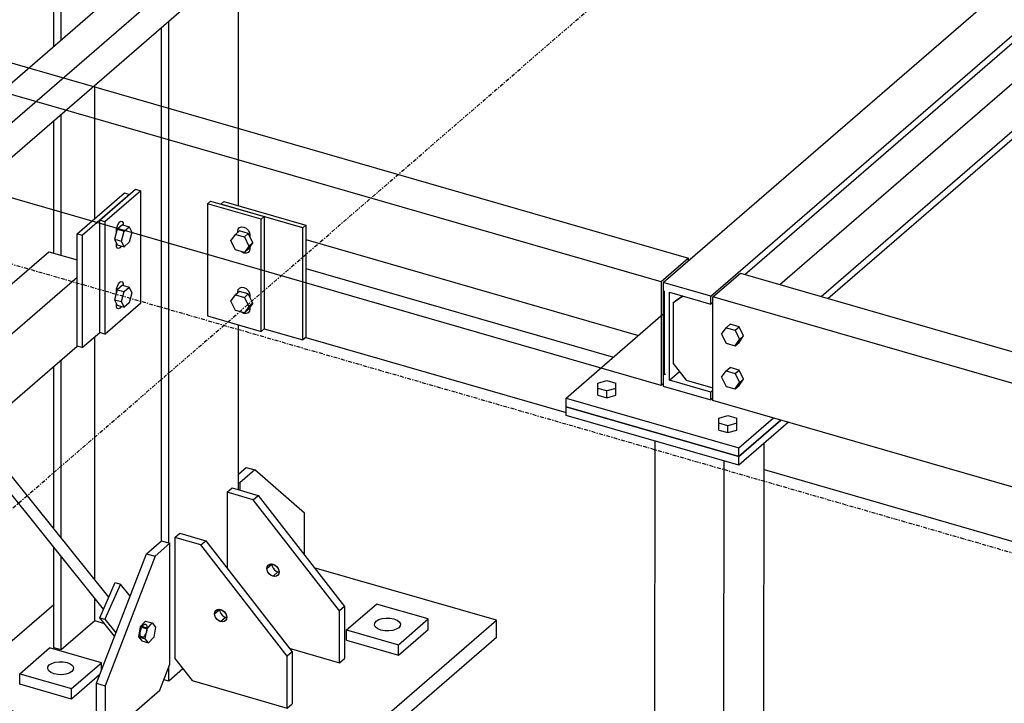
# Model space of a CAD drawing. Header units: millimetres. Extents: x -288865 to 11255, y 102926 to 380857.
# Tile 37 of 142: x -157514 to -156755, y 235459 to 235986. Entities that reach past the tile are written whole.
import ezdxf

# ---------------------------------------------------------------- set-up
doc = ezdxf.new("R2010")
doc.units = ezdxf.units.MM
doc.header["$MEASUREMENT"] = 0
doc.linetypes.add('DXK_LINE_DOT3', pattern=[5.9187, 2.979, -0.9799, 0.9799, -0.9799])
doc.layers.add('TS_INNE_OBIEKTY', color=7, linetype='Continuous')
doc.layers.add('TS_LINIE_WIDOCZNE', color=7, linetype='Continuous')

# ---------------------------------------------------------------- blocks, each defined once
blk = doc.blocks.new('Part-68308383-2335 - 1330')
at = {"layer": 'TS_LINIE_WIDOCZNE', "color": 1, "linetype": 'Continuous'}
for p, q in [((6844.87, 10184.2), (7568.13, 10810.57)), ((6871.98, 10176.91), (7594.78, 10802.87)), ((6895.47, 10170.61), (7594.78, 10776.23))]:
    blk.add_line(p, q, dxfattribs=at)
blk = doc.blocks.new('Part-68308383-1365 - 1330')
at = {"layer": 'TS_LINIE_WIDOCZNE', "color": 1, "linetype": 'Continuous'}
for p, q in [((7467.46, 10269.77), (7473.35, 10274.86)), ((7480.01, 10272.94), (7468.47, 10262.95)), ((7473.35, 10274.86), (7480.01, 10272.94)), ((7518.47, 10239.63), (7480.01, 10272.94)), ((7467.46, 10263.24), (7468.47, 10262.95)), ((7468.47, 10262.95), (7468.47, 10257.4)), ((7518.47, 10207.14), (7518.47, 10239.63))]:
    blk.add_line(p, q, dxfattribs=at)
blk = doc.blocks.new('Part-68308383-1366 - 1330')
at = {"layer": 'TS_LINIE_WIDOCZNE', "color": 1, "linetype": 'Continuous'}
for p, q in [((7418.43, 10220.77), (7422.28, 10224.1)), ((7438.41, 10215), (7418.43, 10220.77)), ((7418.43, 10220.77), (7418.43, 10127.5)), ((7422.28, 10224.1), (7442.26, 10218.33)), ((7438.41, 10215), (7442.26, 10218.33)), ((7442.26, 10218.33), (7508.88, 10132.48)), ((7505.03, 10129.15), (7438.41, 10215)), ((7449.06, 10161.89), (7452.91, 10165.22)), ((7449.29, 10163.26), (7449.95, 10164.37)), ((7449.95, 10164.37), (7450.99, 10165.1)), ((7450.99, 10165.1), (7452.29, 10165.39)), ((7452.29, 10165.39), (7453.73, 10165.2)), ((7452.92, 10165.31), (7452.91, 10165.22)), ((7452.91, 10165.22), (7453.14, 10163.71)), ((7453.14, 10163.71), (7453.8, 10162.22)), ((7453.73, 10165.2), (7455.17, 10164.56)), ((7455.17, 10164.56), (7456.47, 10163.52)), ((7456.47, 10163.52), (7457.5, 10162.19)), ((7449.06, 10161.89), (7449.29, 10163.26)), ((7449.29, 10160.38), (7449.06, 10161.89)), ((7449.95, 10158.89), (7449.29, 10160.38)), ((7450.99, 10157.56), (7449.95, 10158.89)), ((7452.29, 10156.52), (7450.99, 10157.56)), ((7453.73, 10155.88), (7452.29, 10156.52)), ((7453.73, 10155.88), (7457.57, 10159.21)), ((7455.17, 10155.69), (7453.73, 10155.88)), ((7453.8, 10162.22), (7454.83, 10160.89)), ((7454.83, 10160.89), (7456.13, 10159.85)), ((7456.47, 10155.98), (7455.17, 10155.69)), ((7456.13, 10159.85), (7457.57, 10159.21)), ((7457.5, 10156.71), (7456.47, 10155.98)), ((7457.5, 10162.19), (7458.16, 10160.7)), ((7458.16, 10157.82), (7457.5, 10156.71)), ((7457.57, 10159.21), (7458.37, 10159.1)), ((7458.16, 10160.7), (7458.39, 10159.19)), ((7458.39, 10159.19), (7458.16, 10157.82)), ((7418.43, 10127.5), (7431.76, 10110.33)), ((7508.88, 10132.48), (7505.03, 10129.15)), ((7505.03, 10089.18), (7505.03, 10129.15)), ((7508.88, 10132.48), (7508.88, 10092.51)), ((7431.76, 10110.33), (7505.03, 10089.18)), ((7505.03, 10089.18), (7508.88, 10092.51))]:
    blk.add_line(p, q, dxfattribs=at)
blk = doc.blocks.new('Part-68308383-1367 - 1330')
at = {"layer": 'TS_LINIE_WIDOCZNE', "color": 1, "linetype": 'Continuous'}
for p, q in [((7458.82, 10255.74), (7462.66, 10259.07)), ((7478.8, 10249.97), (7458.82, 10255.74)), ((7458.82, 10255.74), (7458.82, 10197)), ((7462.66, 10259.07), (7482.65, 10253.31)), ((7478.8, 10249.97), (7482.65, 10253.31)), ((7545.42, 10164.13), (7478.8, 10249.97)), ((7482.65, 10253.31), (7549.26, 10167.46)), ((7489.44, 10196.86), (7493.29, 10200.19)), ((7489.44, 10196.86), (7489.67, 10198.23)), ((7489.67, 10195.35), (7489.44, 10196.86)), ((7489.67, 10198.23), (7490.33, 10199.34)), ((7490.33, 10193.86), (7489.67, 10195.35)), ((7490.33, 10199.34), (7491.37, 10200.07)), ((7491.37, 10192.53), (7490.33, 10193.86)), ((7491.37, 10200.07), (7492.67, 10200.36)), ((7492.67, 10200.36), (7494.11, 10200.17)), ((7493.31, 10200.28), (7493.29, 10200.19)), ((7493.29, 10200.19), (7493.52, 10198.68)), ((7493.52, 10198.68), (7494.18, 10197.19)), ((7494.11, 10200.17), (7495.55, 10199.53)), ((7494.11, 10190.85), (7497.95, 10194.18)), ((7494.18, 10197.19), (7495.21, 10195.86)), ((7495.21, 10195.86), (7496.51, 10194.82)), ((7495.55, 10199.53), (7496.85, 10198.49)), ((7496.51, 10194.82), (7497.95, 10194.18)), ((7496.85, 10198.49), (7497.88, 10197.16)), ((7497.88, 10197.16), (7498.54, 10195.67)), ((7497.95, 10194.18), (7498.76, 10194.07)), ((7498.54, 10195.67), (7498.77, 10194.16)), ((7498.77, 10194.16), (7498.54, 10192.79)), ((7492.67, 10191.49), (7491.37, 10192.53)), ((7494.11, 10190.85), (7492.67, 10191.49)), ((7495.55, 10190.66), (7494.11, 10190.85)), ((7496.85, 10190.95), (7495.55, 10190.66)), ((7497.88, 10191.68), (7496.85, 10190.95)), ((7498.54, 10192.79), (7497.88, 10191.68)), ((7549.26, 10167.46), (7545.42, 10164.13)), ((7545.42, 10124.16), (7545.42, 10164.13)), ((7549.26, 10167.46), (7549.26, 10127.49)), ((7506.66, 10135.34), (7545.42, 10124.16)), ((7545.42, 10124.16), (7549.26, 10127.49))]:
    blk.add_line(p, q, dxfattribs=at)
blk = doc.blocks.new('Part-68308383-2068 - 1330')
at = {"layer": 'TS_LINIE_WIDOCZNE', "color": 1, "linetype": 'Continuous'}
for p, q in [((7833.51, 10406.48), (7854.66, 10424.8)), ((7854.66, 10424.8), (9413.51, 9974.8)), ((9392.35, 9956.48), (7833.51, 10406.48)), ((7833.51, 10326.54), (7833.51, 10406.48)), ((9392.35, 9876.54), (7833.51, 10326.54)), ((9413.51, 9974.8), (9392.35, 9956.48)), ((9413.51, 9972.88), (9413.51, 9974.8)), ((9392.35, 9956.48), (9392.35, 9876.54)), ((9395.05, 9884.87), (9395.05, 9949.71)), ((9395.62, 9885.37), (9395.05, 9884.87)), ((9392.35, 9876.54), (9394.02, 9877.98))]:
    blk.add_line(p, q, dxfattribs=at)
blk = doc.blocks.new('Part-68308383-1379 - 1330')
at = {"layer": 'TS_LINIE_WIDOCZNE', "color": 1, "linetype": 'Continuous'}
for p, q in [((7666.46, 10156.94), (7525.95, 10197.5)), ((7325.02, 10168.93), (7246.15, 10100.63)), ((7512.62, 10023.71), (7666.46, 10156.94)), ((7666.46, 10143.62), (7666.46, 10156.94)), ((7666.46, 10143.62), (7512.62, 10010.38)), ((7246.15, 10100.63), (7512.62, 10023.71)), ((7246.15, 10087.31), (7246.15, 10100.63)), ((7512.62, 10010.38), (7246.15, 10087.31)), ((7512.62, 10010.38), (7512.62, 10023.71))]:
    blk.add_line(p, q, dxfattribs=at)
blk = doc.blocks.new('Part-68308383-1386 - 1330')
at = {"layer": 'TS_LINIE_WIDOCZNE', "color": 1, "linetype": 'Continuous'}
for p, q in [((7396.43, 10208.25), (7407.96, 10218.24)), ((7407.96, 10218.24), (7414.62, 10216.32)), ((7414.62, 10216.32), (7403.09, 10206.33)), ((7414.62, 10123.05), (7414.62, 10216.32)), ((7357.96, 10108.32), (7396.43, 10208.25)), ((7403.09, 10206.33), (7364.63, 10106.4)), ((7396.43, 10208.25), (7403.09, 10206.33)), ((7391.68, 10147.85), (7392.07, 10149.48)), ((7392.07, 10149.48), (7392.66, 10151.03)), ((7392.66, 10151.03), (7393.41, 10152.34)), ((7393.23, 10152.03), (7396.94, 10150.96)), ((7393.41, 10152.34), (7394.24, 10153.29)), ((7394.24, 10153.29), (7395.08, 10153.78)), ((7395.08, 10153.78), (7395.83, 10153.77)), ((7395.83, 10153.77), (7396.42, 10153.26)), ((7396.42, 10153.26), (7396.81, 10152.29)), ((7396.81, 10149.4), (7396.42, 10147.77)), ((7396.81, 10152.29), (7396.94, 10150.96)), ((7396.94, 10150.96), (7396.81, 10149.4)), ((7391.55, 10146.3), (7391.68, 10147.85)), ((7391.68, 10144.97), (7391.55, 10146.3)), ((7392.07, 10144), (7391.68, 10144.97)), ((7391.8, 10144.67), (7394.24, 10143.97)), ((7392.66, 10143.49), (7392.07, 10144)), ((7393.41, 10143.47), (7392.66, 10143.49)), ((7394.24, 10143.97), (7393.41, 10143.47)), ((7395.08, 10144.91), (7394.24, 10143.97)), ((7395.83, 10146.23), (7395.08, 10144.91)), ((7396.42, 10147.77), (7395.83, 10146.23)), ((7406.93, 10103.07), (7414.62, 10123.05)), ((7357.96, 10068.35), (7357.96, 10108.32)), ((7357.96, 10108.32), (7364.63, 10106.4)), ((7364.63, 10106.4), (7364.63, 10066.43)), ((7364.63, 10066.43), (7406.93, 10103.07)), ((7357.96, 10068.35), (7364.63, 10066.43))]:
    blk.add_line(p, q, dxfattribs=at)
blk = doc.blocks.new('Part-68308383-1389 - 1330')
at = {"layer": 'TS_LINIE_WIDOCZNE', "color": 1, "linetype": 'Continuous'}
for p, q in [((7360.4, 10465.58), (7388.1, 10489.56)), ((7392.09, 10488.4), (7364.4, 10464.42)), ((7388.1, 10489.56), (7392.09, 10488.4)), ((7392.09, 10401.8), (7392.09, 10488.4)), ((7364.4, 10464.42), (7360.4, 10465.58)), ((7360.4, 10378.97), (7360.4, 10465.58)), ((7364.4, 10464.42), (7364.4, 10377.82)), ((7364.4, 10377.82), (7392.09, 10401.8)), ((7364.4, 10377.82), (7360.4, 10378.97))]:
    blk.add_line(p, q, dxfattribs=at)
blk = doc.blocks.new('Part-68308383-3637 - 1330')
at = {"layer": 'TS_LINIE_WIDOCZNE', "color": 1, "linetype": 'Continuous'}
for p, q in [((7342.94, 10455.07), (7379.48, 10486.71)), ((7383.48, 10485.56), (7346.94, 10453.92)), ((7379.48, 10486.71), (7383.48, 10485.56)), ((7346.94, 10453.92), (7342.94, 10455.07)), ((7342.94, 10368.47), (7342.94, 10455.07)), ((7346.94, 10453.92), (7346.94, 10367.31)), ((7346.94, 10367.31), (7360.4, 10378.97)), ((7346.94, 10367.31), (7342.94, 10368.47))]:
    blk.add_line(p, q, dxfattribs=at)
blk = doc.blocks.new('Part-68308383-1595 - 1330')
at = {"layer": 'TS_LINIE_WIDOCZNE', "color": 1, "linetype": 'Continuous'}
for p, q in [((7445.93, 10480.41), (7443.62, 10478.41)), ((7443.62, 10478.41), (7443.62, 10391.81)), ((7484.92, 10466.49), (7443.62, 10478.41)), ((7445.93, 10480.41), (7487.23, 10468.49)), ((7487.23, 10468.49), (7484.92, 10466.49)), ((7487.23, 10468.49), (7487.23, 10381.89)), ((7484.92, 10379.89), (7484.92, 10466.49)), ((7443.62, 10391.81), (7484.92, 10379.89)), ((7487.23, 10381.89), (7484.92, 10379.89))]:
    blk.add_line(p, q, dxfattribs=at)
blk = doc.blocks.new('Part-68308383-2150 - 1330')
at = {"layer": 'TS_LINIE_WIDOCZNE', "color": 1, "linetype": 'Continuous'}
for p, q in [((7810.44, 10407.15), (7802.89, 10401.78)), ((7805.97, 10404.44), (7809.97, 10407.28)), ((7802.89, 10401.78), (7805.97, 10404.44)), ((7802.89, 10401.78), (7802.89, 10355.14)), ((7802.89, 10355.14), (7812.88, 10342.27)), ((7812.88, 10342.27), (7833.51, 10336.31))]:
    blk.add_line(p, q, dxfattribs=at)
blk = doc.blocks.new('Part-68308383-1848 - 1330')
at = {"layer": 'TS_LINIE_WIDOCZNE', "color": 1, "linetype": 'Continuous'}
for p, q in [((7360.49, 10158.86), (7372.41, 10186.04)), ((7376.41, 10184.88), (7364.49, 10157.71)), ((7372.41, 10186.04), (7376.41, 10184.88)), ((7383.84, 10175.55), (7376.41, 10184.88)), ((7371.9, 10144.54), (7360.49, 10158.86)), ((7360.49, 10158.86), (7364.49, 10157.71)), ((7364.49, 10157.71), (7372.91, 10147.15))]:
    blk.add_line(p, q, dxfattribs=at)
blk = doc.blocks.new('Part-68308383-1690 - 1330')
at = {"layer": 'TS_LINIE_WIDOCZNE', "color": 1, "linetype": 'Continuous'}
for p, q in [((7795.2, 10417.54), (9214.82, 11646.96)), ((7831.84, 10406.96), (9251.46, 11636.39)), ((7858.19, 10423.78), (8296.2, 10803.11)), ((7885.06, 10416.03), (8283.05, 10760.69)), ((7917.04, 10406.8), (8310.5, 10747.55)), ((7922.23, 10405.3), (8296.2, 10729.17)), ((7831.84, 10406.96), (7795.2, 10417.54)), ((7795.2, 10417.54), (7795.2, 10337.6)), ((7799.87, 10342.25), (7799.87, 10410.2)), ((7799.87, 10410.2), (7831.84, 10400.97)), ((7831.84, 10400.97), (7831.84, 10406.96)), ((7831.84, 10400.97), (7833.51, 10402.41)), ((7799.87, 10342.25), (7807.66, 10349)), ((7831.84, 10333.02), (7799.87, 10342.25)), ((7795.2, 10337.6), (7831.84, 10327.02)), ((7831.84, 10333.02), (7833.51, 10334.46)), ((7831.84, 10327.02), (7831.84, 10333.02)), ((7831.84, 10327.02), (7833.51, 10328.47))]:
    blk.add_line(p, q, dxfattribs=at)
blk = doc.blocks.new('Part-68308383-1698 - 1330')
at = {"layer": 'TS_LINIE_WIDOCZNE', "color": 1, "linetype": 'Continuous'}
for p, q in [((7720.18, 10328.39), (7795.2, 10393.37)), ((7720.18, 10321.73), (7720.18, 10328.39)), ((7720.18, 10328.39), (7853.41, 10289.93)), ((7853.41, 10283.27), (7720.18, 10321.73)), ((7853.41, 10289.93), (7880.14, 10313.08)), ((7885.91, 10311.42), (7853.41, 10283.27)), ((7853.41, 10283.27), (7853.41, 10289.93))]:
    blk.add_line(p, q, dxfattribs=at)
blk = doc.blocks.new('Part-68308383-1699 - 1330')
at = {"layer": 'TS_LINIE_WIDOCZNE', "color": 1, "linetype": 'Continuous'}
for p, q in [((7720.18, 10315.07), (7720.18, 10321.73)), ((7720.18, 10321.73), (7853.41, 10283.27)), ((7853.41, 10276.61), (7720.18, 10315.07)), ((7853.41, 10283.27), (7885.91, 10311.42)), ((7891.68, 10309.75), (7853.41, 10276.61)), ((7853.41, 10276.61), (7853.41, 10283.27))]:
    blk.add_line(p, q, dxfattribs=at)
blk = doc.blocks.new('Part-68308383-1703 - 1330')
at = {"layer": 'TS_LINIE_WIDOCZNE', "color": 1, "linetype": 'Continuous'}
for p, q in [((7788.36, 9906.75), (7788.94, 10295.22)), ((7872.42, 9919.08), (7872.99, 10293.56)), ((7841.65, 9892.44), (7842.24, 10279.83))]:
    blk.add_line(p, q, dxfattribs=at)
blk = doc.blocks.new('Part-68308383-1853 - 1330')
at = {"layer": 'TS_LINIE_WIDOCZNE', "color": 1, "linetype": 'Continuous'}
for p, q in [((7363.34, 10165.35), (7169.17, 10407.64)), ((7367.4, 10174.61), (7175.95, 10413.51))]:
    blk.add_line(p, q, dxfattribs=at)
blk = doc.blocks.new('Part-68308383-1927 - 1330')
at = {"layer": 'TS_LINIE_WIDOCZNE', "color": 1, "linetype": 'Continuous'}
for p, q in [((7550.88, 10149.45), (7573.95, 10169.43)), ((7613.92, 10157.9), (7573.95, 10169.43)), ((7590.85, 10137.91), (7613.92, 10157.9)), ((7613.92, 10149.9), (7613.92, 10157.9)), ((7550.88, 10141.45), (7550.88, 10149.45)), ((7550.88, 10149.45), (7590.85, 10137.91)), ((7590.85, 10129.92), (7613.92, 10149.9)), ((7550.88, 10141.45), (7590.85, 10129.92)), ((7590.85, 10129.92), (7590.85, 10137.91))]:
    blk.add_line(p, q, dxfattribs=at)
blk = doc.blocks.new('Part-68308383-1929 - 1330')
at = {"layer": 'TS_LINIE_WIDOCZNE', "color": 1, "linetype": 'Continuous'}
for p, q in [((7298.69, 10115.66), (7321.77, 10135.65)), ((7361.74, 10124.11), (7321.77, 10135.65)), ((7338.66, 10104.12), (7361.74, 10124.11)), ((7361.74, 10118.12), (7361.74, 10124.11)), ((7298.69, 10107.67), (7298.69, 10115.66)), ((7298.69, 10115.66), (7338.66, 10104.12)), ((7360.58, 10115.11), (7338.66, 10096.13)), ((7338.66, 10096.13), (7298.69, 10107.67)), ((7338.66, 10096.13), (7338.66, 10104.12))]:
    blk.add_line(p, q, dxfattribs=at)
blk = doc.blocks.new('Part-68308383-2348 - 1330')
at = {"layer": 'TS_LINIE_WIDOCZNE', "color": 1, "linetype": 'Continuous'}
for p, q in [((7325.02, 10600.02), (7325.02, 10846.4)), ((7330.68, 10604.93), (7330.68, 10844.77)), ((7467.46, 10476.86), (7467.46, 10665.97)), ((7413.62, 10216.61), (7413.62, 10619.34)), ((7407.96, 10218.24), (7407.96, 10614.43)), ((7356.55, 10466.85), (7356.55, 10569.91)), ((7330.68, 10438.62), (7330.68, 10547.51)), ((7325.02, 10440.26), (7325.02, 10542.61)), ((7467.46, 10257.69), (7467.46, 10384.93)), ((7356.55, 10188.16), (7356.55, 10375.63)), ((7330.68, 10220.43), (7330.68, 10357.84)), ((7325.02, 10227.5), (7325.02, 10352.94)), ((7325.02, 10135.6), (7325.02, 10213.16)), ((7330.68, 10133.96), (7330.68, 10206.1)), ((7356.55, 10156.36), (7356.55, 10173.82)), ((7356.55, 10156.36), (7330.68, 10133.96)), ((7364.26, 10154.13), (7356.55, 10156.36)), ((7330.68, 10133.96), (7325.02, 10135.6)), ((7413.62, 10110.02), (7413.62, 10120.44)), ((7424.61, 10119.54), (7413.62, 10110.02)), ((7413.62, 10110.02), (7410.01, 10111.06))]:
    blk.add_line(p, q, dxfattribs=at)
blk = doc.blocks.new('Bolt-68308383-2353 - 1330')
at = {"layer": 'TS_INNE_OBIEKTY', "color": 1, "linetype": 'Continuous'}
for p, q in [((7744.78, 10339.89), (7751.7, 10341.89)), ((7744.78, 10330.62), (7744.78, 10339.89)), ((7751.7, 10341.89), (7758.62, 10339.89)), ((7758.62, 10330.62), (7758.62, 10339.89)), ((7751.7, 10333.9), (7744.78, 10335.89)), ((7744.78, 10330.62), (7751.7, 10328.62)), ((7758.62, 10335.89), (7751.7, 10333.9)), ((7751.7, 10328.62), (7751.7, 10333.9)), ((7751.7, 10328.62), (7758.62, 10330.62)), ((7838.04, 10312.97), (7844.96, 10314.97)), ((7838.04, 10303.69), (7838.04, 10312.97)), ((7844.96, 10306.97), (7838.04, 10308.97)), ((7844.96, 10314.97), (7851.89, 10312.97)), ((7851.89, 10308.97), (7844.96, 10306.97)), ((7851.89, 10303.69), (7851.89, 10312.97)), ((7838.04, 10303.69), (7844.96, 10301.7)), ((7844.96, 10301.7), (7844.96, 10306.97)), ((7844.96, 10301.7), (7851.89, 10303.69))]:
    blk.add_line(p, q, dxfattribs=at)
blk = doc.blocks.new('Bolt-68308383-2383 - 1330')
at = {"layer": 'TS_INNE_OBIEKTY', "color": 1, "linetype": 'Continuous'}
for p, q in [((7449.07, 10162.13), (7449.37, 10163.47)), ((7449.37, 10163.47), (7450.11, 10164.52)), ((7450.11, 10164.52), (7451.19, 10165.18)), ((7451.19, 10165.18), (7452.53, 10165.39)), ((7452.53, 10165.39), (7453.98, 10165.12)), ((7453.98, 10165.12), (7455.4, 10164.4)), ((7455.4, 10164.4), (7456.67, 10163.31)), ((7449.22, 10160.64), (7449.07, 10162.13)), ((7449.81, 10159.14), (7449.22, 10160.64)), ((7450.78, 10157.77), (7449.81, 10159.14)), ((7452.05, 10156.67), (7450.78, 10157.77)), ((7453.47, 10155.95), (7452.05, 10156.67)), ((7454.92, 10155.69), (7453.47, 10155.95)), ((7456.26, 10155.89), (7454.92, 10155.69)), ((7457.34, 10156.55), (7456.26, 10155.89)), ((7456.67, 10163.31), (7457.64, 10161.94)), ((7458.08, 10157.6), (7457.34, 10156.55)), ((7457.64, 10161.94), (7458.23, 10160.44)), ((7458.38, 10158.94), (7458.08, 10157.6)), ((7458.23, 10160.44), (7458.38, 10158.94))]:
    blk.add_line(p, q, dxfattribs=at)
blk = doc.blocks.new('Bolt-68308383-2384 - 1330')
at = {"layer": 'TS_INNE_OBIEKTY', "color": 1, "linetype": 'Continuous'}
for p, q in [((7489.45, 10197.11), (7489.76, 10198.45)), ((7489.6, 10195.61), (7489.45, 10197.11)), ((7490.19, 10194.11), (7489.6, 10195.61)), ((7489.76, 10198.45), (7490.49, 10199.5)), ((7491.17, 10192.74), (7490.19, 10194.11)), ((7490.49, 10199.5), (7491.58, 10200.16)), ((7491.58, 10200.16), (7492.91, 10200.36)), ((7492.91, 10200.36), (7494.36, 10200.1)), ((7494.36, 10200.1), (7495.79, 10199.38)), ((7495.79, 10199.38), (7497.05, 10198.28)), ((7497.05, 10198.28), (7498.03, 10196.91)), ((7498.03, 10196.91), (7498.62, 10195.41)), ((7498.77, 10193.91), (7498.46, 10192.58)), ((7498.62, 10195.41), (7498.77, 10193.91)), ((7492.43, 10191.65), (7491.17, 10192.74)), ((7493.86, 10190.93), (7492.43, 10191.65)), ((7495.31, 10190.66), (7493.86, 10190.93)), ((7496.64, 10190.87), (7495.31, 10190.66)), ((7497.73, 10191.53), (7496.64, 10190.87)), ((7498.46, 10192.58), (7497.73, 10191.53))]:
    blk.add_line(p, q, dxfattribs=at)
blk = doc.blocks.new('Bolt-68308383-2415 - 1330')
at = {"layer": 'TS_INNE_OBIEKTY', "color": 1, "linetype": 'Continuous'}
for p, q in [((7395.67, 10156.33), (7391.73, 10151.82)), ((7395.67, 10156.33), (7400.95, 10154.81)), ((7391.73, 10151.82), (7390.3, 10144.11)), ((7391.73, 10151.82), (7397, 10150.29)), ((7395.58, 10142.59), (7397, 10150.29)), ((7397, 10150.29), (7400.95, 10154.81)), ((7400.95, 10154.81), (7403.47, 10151.62)), ((7403.47, 10151.62), (7402.05, 10143.92)), ((7390.3, 10144.11), (7392.82, 10140.93)), ((7390.3, 10144.11), (7395.58, 10142.59)), ((7392.82, 10140.93), (7398.1, 10139.4)), ((7398.1, 10139.4), (7395.58, 10142.59)), ((7402.05, 10143.92), (7398.1, 10139.4))]:
    blk.add_line(p, q, dxfattribs=at)
blk = doc.blocks.new('Bolt-68308383-2577 - 1330')
at = {"layer": 'TS_INNE_OBIEKTY', "color": 1, "linetype": 'Continuous'}
for p, q in [((7320.27, 10119.36), (7320.43, 10120.92)), ((7321.08, 10117.85), (7320.27, 10119.36)), ((7320.43, 10120.92), (7321.55, 10122.39)), ((7321.55, 10122.39), (7323.52, 10123.6)), ((7323.52, 10123.6), (7326.14, 10124.45)), ((7326.14, 10124.45), (7329.17, 10124.86)), ((7329.17, 10124.86), (7332.29, 10124.78)), ((7332.29, 10124.78), (7335.21, 10124.22)), ((7335.21, 10124.22), (7337.64, 10123.23)), ((7337.64, 10123.23), (7339.35, 10121.92)), ((7339.99, 10118.85), (7338.87, 10117.39)), ((7339.35, 10121.92), (7340.16, 10120.41)), ((7340.16, 10120.41), (7339.99, 10118.85)), ((7322.78, 10116.54), (7321.08, 10117.85)), ((7325.21, 10115.55), (7322.78, 10116.54)), ((7328.13, 10114.99), (7325.21, 10115.55)), ((7331.26, 10114.91), (7328.13, 10114.99)), ((7334.28, 10115.32), (7331.26, 10114.91)), ((7336.9, 10116.17), (7334.28, 10115.32)), ((7338.87, 10117.39), (7336.9, 10116.17))]:
    blk.add_line(p, q, dxfattribs=at)
blk = doc.blocks.new('Bolt-68308383-2685 - 1330')
at = {"layer": 'TS_INNE_OBIEKTY', "color": 1, "linetype": 'Continuous'}
for p, q in [((7843.65, 10382.72), (7846.7, 10385.35)), ((7853.62, 10383.36), (7846.7, 10385.35)), ((7840.19, 10377.72), (7843.65, 10382.72)), ((7840.19, 10377.72), (7843.65, 10370.73)), ((7843.65, 10382.72), (7850.58, 10380.72)), ((7850.58, 10380.72), (7853.62, 10383.36)), ((7850.58, 10380.72), (7854.04, 10373.72)), ((7857.09, 10376.36), (7853.62, 10383.36)), ((7853.62, 10371.36), (7857.09, 10376.36)), ((7854.04, 10373.72), (7857.09, 10376.36)), ((7843.65, 10370.73), (7850.58, 10368.73)), ((7850.58, 10368.73), (7854.04, 10373.72)), ((7850.58, 10368.73), (7853.62, 10371.36)), ((7840.19, 10344.41), (7843.65, 10349.41)), ((7843.65, 10349.41), (7846.7, 10352.05)), ((7843.65, 10349.41), (7850.58, 10347.41)), ((7853.62, 10350.05), (7846.7, 10352.05)), ((7850.58, 10347.41), (7853.62, 10350.05)), ((7850.58, 10347.41), (7854.04, 10340.41)), ((7857.09, 10343.05), (7853.62, 10350.05)), ((7840.19, 10344.41), (7843.65, 10337.42)), ((7850.58, 10335.42), (7854.04, 10340.41)), ((7853.62, 10338.06), (7857.09, 10343.05)), ((7854.04, 10340.41), (7857.09, 10343.05)), ((7843.65, 10337.42), (7850.58, 10335.42)), ((7850.58, 10335.42), (7853.62, 10338.06))]:
    blk.add_line(p, q, dxfattribs=at)
blk = doc.blocks.new('Bolt-68308383-2580 - 1330')
at = {"layer": 'TS_INNE_OBIEKTY', "color": 1, "linetype": 'Continuous'}
for p, q in [((7572.62, 10154.71), (7573.74, 10156.17)), ((7573.74, 10156.17), (7575.71, 10157.39)), ((7575.71, 10157.39), (7578.33, 10158.24)), ((7578.33, 10158.24), (7581.36, 10158.64)), ((7581.36, 10158.64), (7584.48, 10158.56)), ((7584.48, 10158.56), (7587.4, 10158)), ((7587.4, 10158), (7589.83, 10157.02)), ((7589.83, 10157.02), (7591.54, 10155.71)), ((7572.46, 10153.15), (7572.62, 10154.71)), ((7573.27, 10151.64), (7572.46, 10153.15)), ((7574.97, 10150.33), (7573.27, 10151.64)), ((7577.4, 10149.34), (7574.97, 10150.33)), ((7580.32, 10148.78), (7577.4, 10149.34)), ((7583.45, 10148.7), (7580.32, 10148.78)), ((7586.47, 10149.1), (7583.45, 10148.7)), ((7589.09, 10149.96), (7586.47, 10149.1)), ((7591.06, 10151.17), (7589.09, 10149.96)), ((7592.18, 10152.63), (7591.06, 10151.17)), ((7591.54, 10155.71), (7592.35, 10154.19)), ((7592.35, 10154.19), (7592.18, 10152.63))]:
    blk.add_line(p, q, dxfattribs=at)
blk = doc.blocks.new('Part-68308383-3504 - 1330')
at = {"layer": 'TS_LINIE_WIDOCZNE', "color": 1, "linetype": 'Continuous'}
for p, q in [((7519.52, 10450.73), (7775.96, 10376.7)), ((7519.52, 10428.52), (7756.73, 10360.05)), ((7519.52, 10375.23), (7720.18, 10317.3)), ((7872.96, 10273.2), (8180.31, 10184.47))]:
    blk.add_line(p, q, dxfattribs=at)
blk = doc.blocks.new('Part-68308383-3516 - 1330')
at = {"layer": 'TS_LINIE_WIDOCZNE', "color": 1, "linetype": 'Continuous'}
for p, q in [((7453.92, 10478.1), (7456.23, 10480.1)), ((7517.21, 10459.83), (7453.92, 10478.1)), ((7456.23, 10480.1), (7519.52, 10461.83)), ((7517.21, 10459.83), (7519.52, 10461.83)), ((7517.21, 10373.23), (7517.21, 10459.83)), ((7519.52, 10461.83), (7519.52, 10375.23)), ((7487.23, 10381.89), (7517.21, 10373.23)), ((7519.52, 10375.23), (7517.21, 10373.23))]:
    blk.add_line(p, q, dxfattribs=at)
blk = doc.blocks.new('GridLine-68308383-3697 - 1330')
at = {"layer": 'TS_INNE_OBIEKTY', "color": 4, "linetype": 'DXK_LINE_DOT3'}
blk.add_line((1119.19, 4896.49), (7869.5, 10742.43), dxfattribs=at)
blk = doc.blocks.new('Part-68308383-3649 - 1330')
at = {"layer": 'TS_LINIE_WIDOCZNE', "color": 1, "linetype": 'Continuous'}
for p, q in [((7222.27, 10355.71), (7321.18, 10441.37)), ((7321.18, 10441.37), (7342.94, 10435.08)), ((7240.46, 10333.01), (7342.95, 10421.76)), ((7265.68, 10301.55), (7342.95, 10368.47))]:
    blk.add_line(p, q, dxfattribs=at)
blk = doc.blocks.new('Bolt-68308383-3657 - 1330')
at = {"layer": 'TS_INNE_OBIEKTY', "color": 1, "linetype": 'Continuous'}
for p, q in [((7373.45, 10459.39), (7374.04, 10461.41)), ((7377.94, 10462.15), (7373.94, 10458.69)), ((7374.04, 10461.41), (7374.91, 10463.17)), ((7374.91, 10463.17), (7375.94, 10464.42)), ((7375.94, 10464.42), (7376.97, 10464.96)), ((7376.97, 10464.96), (7377.84, 10464.7)), ((7377.84, 10464.7), (7378.43, 10463.7)), ((7377.94, 10462.15), (7383.21, 10460.63)), ((7378.43, 10463.7), (7378.63, 10462.09)), ((7378.63, 10462.09), (7378.63, 10461.95)), ((7379.22, 10457.17), (7383.21, 10460.63)), ((7383.21, 10460.63), (7385.21, 10456.37)), ((7373.94, 10458.69), (7371.94, 10450.97)), ((7373.25, 10457.43), (7373.45, 10459.39)), ((7373.25, 10456.01), (7373.25, 10457.43)), ((7373.94, 10458.69), (7379.22, 10457.17)), ((7377.22, 10449.44), (7379.22, 10457.17)), ((7385.21, 10456.37), (7383.21, 10448.64)), ((7371.94, 10450.97), (7373.94, 10446.7)), ((7371.94, 10450.97), (7377.22, 10449.44)), ((7373.25, 10446.77), (7373.25, 10448.18)), ((7373.45, 10445.16), (7373.25, 10446.77)), ((7374.04, 10444.15), (7373.45, 10445.16)), ((7373.94, 10446.7), (7379.22, 10445.18)), ((7376.97, 10445.68), (7375.94, 10444.44)), ((7377.03, 10445.81), (7376.97, 10445.68)), ((7379.22, 10445.18), (7377.22, 10449.44)), ((7383.21, 10448.64), (7379.22, 10445.18)), ((7374.91, 10443.9), (7374.04, 10444.15)), ((7375.94, 10444.44), (7374.91, 10443.9)), ((7373.45, 10412.76), (7374.04, 10414.77)), ((7377.94, 10415.52), (7373.94, 10412.06)), ((7374.04, 10414.77), (7374.91, 10416.54)), ((7374.91, 10416.54), (7375.94, 10417.79)), ((7375.94, 10417.79), (7376.97, 10418.33)), ((7376.97, 10418.33), (7377.84, 10418.07)), ((7377.84, 10418.07), (7378.43, 10417.06)), ((7377.94, 10415.52), (7383.21, 10414)), ((7378.43, 10417.06), (7378.63, 10415.46)), ((7378.63, 10415.46), (7378.63, 10415.32)), ((7373.94, 10412.06), (7371.94, 10404.33)), ((7373.25, 10410.79), (7373.45, 10412.76)), ((7373.25, 10409.38), (7373.25, 10410.79)), ((7373.94, 10412.06), (7379.22, 10410.54)), ((7377.22, 10402.81), (7379.22, 10410.54)), ((7379.22, 10410.54), (7383.21, 10414)), ((7383.21, 10414), (7385.21, 10409.73)), ((7385.21, 10409.73), (7383.21, 10402.01)), ((7371.94, 10404.33), (7373.94, 10400.07)), ((7371.94, 10404.33), (7377.22, 10402.81)), ((7373.25, 10400.14), (7373.25, 10401.55)), ((7373.45, 10398.53), (7373.25, 10400.14)), ((7373.94, 10400.07), (7379.22, 10398.55)), ((7376.97, 10399.05), (7375.94, 10397.8)), ((7377.03, 10399.18), (7376.97, 10399.05)), ((7379.22, 10398.55), (7377.22, 10402.81)), ((7383.21, 10402.01), (7379.22, 10398.55)), ((7374.04, 10397.52), (7373.45, 10398.53)), ((7374.91, 10397.27), (7374.04, 10397.52)), ((7375.94, 10397.8), (7374.91, 10397.27))]:
    blk.add_line(p, q, dxfattribs=at)
blk = doc.blocks.new('Bolt-68308383-3591 - 1330')
at = {"layer": 'TS_INNE_OBIEKTY', "color": 1, "linetype": 'Continuous'}
for p, q in [((7467.29, 10458.71), (7468.3, 10459.93)), ((7468.3, 10459.93), (7469.81, 10460.5)), ((7469.81, 10460.5), (7471.6, 10460.34)), ((7471.6, 10460.34), (7473.38, 10459.47)), ((7461.63, 10449.71), (7465.09, 10454.71)), ((7468.14, 10457.35), (7465.09, 10454.71)), ((7465.09, 10454.71), (7472.01, 10452.71)), ((7466.93, 10457.03), (7467.29, 10458.71)), ((7466.93, 10456.31), (7466.93, 10457.03)), ((7475.06, 10455.35), (7468.14, 10457.35)), ((7475.06, 10455.35), (7472.01, 10452.71)), ((7472.01, 10452.71), (7475.47, 10445.71)), ((7473.38, 10459.47), (7474.89, 10458.03)), ((7474.89, 10458.03), (7475.91, 10456.22)), ((7478.52, 10448.35), (7475.06, 10455.35)), ((7475.91, 10456.22), (7476.26, 10454.33)), ((7476.26, 10454.33), (7476.26, 10452.92)), ((7465.09, 10442.72), (7461.63, 10449.71)), ((7475.47, 10445.71), (7472.01, 10440.72)), ((7478.52, 10448.35), (7475.06, 10443.36)), ((7478.52, 10448.35), (7475.47, 10445.71)), ((7476.26, 10445.09), (7476.26, 10443.68)), ((7472.01, 10440.72), (7465.09, 10442.72)), ((7469.81, 10441.23), (7469.63, 10441.41)), ((7471.6, 10440.36), (7469.81, 10441.23)), ((7473.38, 10440.2), (7471.6, 10440.36)), ((7475.06, 10443.36), (7472.01, 10440.72)), ((7474.89, 10440.77), (7473.38, 10440.2)), ((7475.91, 10441.99), (7474.89, 10440.77)), ((7476.26, 10443.68), (7475.91, 10441.99)), ((7461.63, 10403.08), (7465.09, 10408.08)), ((7468.14, 10410.71), (7465.09, 10408.08)), ((7465.09, 10408.08), (7472.01, 10406.08)), ((7466.93, 10410.39), (7467.29, 10412.08)), ((7466.93, 10409.67), (7466.93, 10410.39)), ((7467.29, 10412.08), (7468.3, 10413.3)), ((7475.06, 10408.72), (7468.14, 10410.71)), ((7468.3, 10413.3), (7469.81, 10413.87)), ((7469.81, 10413.87), (7471.6, 10413.71)), ((7471.6, 10413.71), (7473.38, 10412.84)), ((7475.06, 10408.72), (7472.01, 10406.08)), ((7473.38, 10412.84), (7474.89, 10411.39)), ((7474.89, 10411.39), (7475.91, 10409.59)), ((7478.52, 10401.72), (7475.06, 10408.72)), ((7475.91, 10409.59), (7476.26, 10407.7)), ((7476.26, 10407.7), (7476.26, 10406.29)), ((7465.09, 10396.08), (7461.63, 10403.08)), ((7472.01, 10406.08), (7475.47, 10399.08)), ((7475.47, 10399.08), (7472.01, 10394.09)), ((7478.52, 10401.72), (7475.06, 10396.72)), ((7478.52, 10401.72), (7475.47, 10399.08)), ((7472.01, 10394.09), (7465.09, 10396.08)), ((7469.81, 10394.6), (7469.63, 10394.78)), ((7471.6, 10393.73), (7469.81, 10394.6)), ((7473.38, 10393.57), (7471.6, 10393.73)), ((7475.06, 10396.72), (7472.01, 10394.09)), ((7474.89, 10394.14), (7473.38, 10393.57)), ((7475.91, 10395.36), (7474.89, 10394.14)), ((7476.26, 10397.04), (7475.91, 10395.36)), ((7476.26, 10398.46), (7476.26, 10397.04))]:
    blk.add_line(p, q, dxfattribs=at)
blk = doc.blocks.new('GridLine-68308383-3688 - 1330')
at = {"layer": 'TS_INNE_OBIEKTY', "color": 4, "linetype": 'DXK_LINE_DOT3'}
blk.add_line((6790.13, 10576.9), (16206.38, 7858.67), dxfattribs=at)

msp = doc.modelspace()

# ---------------------------------------------------------------- block references
for name, p in [('Part-68308383-2348 - 1330', (-164812.87, 225365.85)), ('Part-68308383-1853 - 1330', (-164812.87, 225365.85)), ('Part-68308383-1690 - 1330', (-164812.87, 225365.85)), ('Part-68308383-2068 - 1330', (-166411.68, 225827.39)), ('Part-68308383-2335 - 1330', (-164812.87, 225365.85)), ('GridLine-68308383-3697 - 1330', (-164812.87, 225365.85)), ('GridLine-68308383-3688 - 1330', (-164812.87, 225365.85)), ('Part-68308383-3637 - 1330', (-164812.87, 225365.85)), ('Part-68308383-1389 - 1330', (-164812.87, 225365.85)), ('Part-68308383-1595 - 1330', (-164812.87, 225365.85)), ('Part-68308383-3516 - 1330', (-164812.87, 225365.85)), ('Bolt-68308383-3657 - 1330', (-164812.87, 225365.85)), ('Bolt-68308383-3591 - 1330', (-164812.87, 225365.85)), ('Part-68308383-3504 - 1330', (-164812.87, 225365.85)), ('Part-68308383-3649 - 1330', (-164812.87, 225365.85)), ('Part-68308383-2068 - 1330', (-164812.87, 225365.85)), ('Part-68308383-2150 - 1330', (-164812.87, 225365.85)), ('Part-68308383-1698 - 1330', (-164812.87, 225365.85)), ('Bolt-68308383-2685 - 1330', (-164812.87, 225365.85)), ('Bolt-68308383-2353 - 1330', (-164812.87, 225365.85)), ('Part-68308383-1699 - 1330', (-164812.87, 225365.85)), ('Part-68308383-1703 - 1330', (-164812.87, 225365.85)), ('Part-68308383-1365 - 1330', (-164812.87, 225365.85)), ('Part-68308383-1367 - 1330', (-164812.87, 225365.85)), ('Part-68308383-1386 - 1330', (-164812.87, 225365.85)), ('Part-68308383-1366 - 1330', (-164812.87, 225365.85)), ('Part-68308383-1379 - 1330', (-164812.87, 225365.85)), ('Bolt-68308383-2384 - 1330', (-164812.87, 225365.85)), ('Part-68308383-1848 - 1330', (-164812.87, 225365.85)), ('Bolt-68308383-2383 - 1330', (-164812.87, 225365.85)), ('Part-68308383-1927 - 1330', (-164812.87, 225365.85)), ('Bolt-68308383-2415 - 1330', (-164812.87, 225365.85)), ('Bolt-68308383-2580 - 1330', (-164812.87, 225365.85)), ('Part-68308383-1929 - 1330', (-164812.87, 225365.85)), ('Bolt-68308383-2577 - 1330', (-164812.87, 225365.85))]:
    msp.add_blockref(name, p)

doc.saveas('drawing.dxf')
